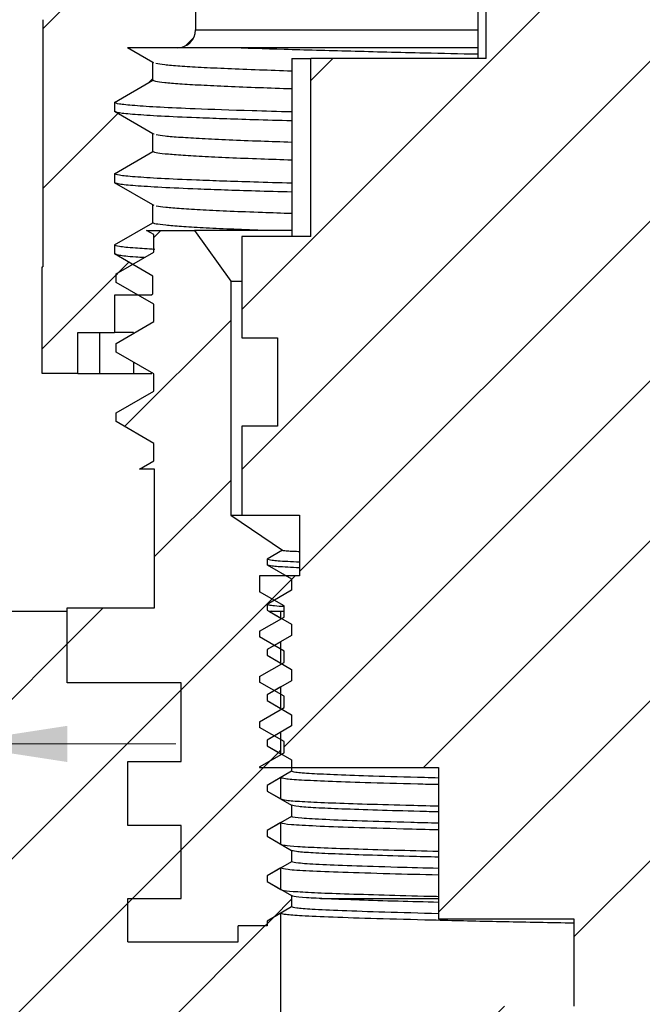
# Model space of a CAD drawing. Header units: millimetres. Extents: x 0 to 420, y 0 to 297.
# Tile 51 of 64: x 232 to 250, y 228 to 255. Entities that reach past the tile are written whole.
import ezdxf

# ---------------------------------------------------------------- set-up
doc = ezdxf.new("R2010")
doc.units = ezdxf.units.MM
doc.styles.add('SLDTEXTSTYLE1', font='TXT', dxfattribs={"width": 0.75})
doc.dimstyles.new('SLDDIMSTYLE1', dxfattribs={"dimtxt": 3.5, "dimasz": 3.302, "dimexe": 0, "dimexo": 0.0625, "dimgap": 0.875, "dimtad": 1, "dimrnd": 1e-09, "dimzin": 12, "dimdsep": 46, "dimtxsty": 'SLDTEXTSTYLE1', "dimsah": 1, "dimcen": 0.09, "dimadec": 0, "dimazin": 3, "dimtfac": 1, "dimtmove": 0, "dimatfit": 0, "dimfxl": 0, "dimfrac": 2, "dimtolj": 1, "dimtzin": 12, "dimarcsym": 0})

# ---------------------------------------------------------------- blocks, each defined once
blk = doc.blocks.new('_D_19')
at = {"color": 7, "linetype": 'Continuous', "lineweight": 0}
for p, q in [((214.622, 228.301), (214.622, 236.152)), ((230.172, 226.901), (230.172, 236.152)), ((214.622, 235.152), (208.272, 235.152)), ((230.172, 235.152), (214.622, 235.152)), ((230.172, 235.152), (236.522, 235.152))]:
    blk.add_line(p, q, dxfattribs=at)
at = {"color": 7, "linetype": 'Continuous', "lineweight": 18}
for points in [[(214.622, 235.152), (211.32, 235.66), (211.32, 234.644)], [(230.172, 235.152), (233.474, 234.644), (233.474, 235.66)]]:
    blk.add_solid(points, dxfattribs=at)
at = {"color": 7, "linetype": 'Continuous', "lineweight": 18, "insert": (216.412, 239.664), "char_height": 3.5, "attachment_point": 1, "style": 'SLDTEXTSTYLE1'}
blk.add_mtext('15,55', dxfattribs=at)

msp = doc.modelspace()

# ---------------------------------------------------------------- hatches: boundary and pattern name
at = {"linetype": 'Continuous', "lineweight": 18}
h = msp.add_hatch(dxfattribs=at)
h.set_pattern_fill('ANSI31', style=0)
edge = h.paths.add_edge_path(flags=0)
edge.add_line((252.6971, 264.20104), (261.9721, 264.20104))
edge.add_arc((261.9721, 263.70104), 0.5, 0, 90, ccw=False)
edge.add_line((262.4721, 263.70104), (262.4721, 255.20104))
edge.add_arc((262.9721, 255.20104), 0.5, 180, 270)
edge.add_line((262.9721, 254.70104), (263.81341, 254.70104))
edge.add_line((263.81341, 254.70104), (264.7471, 254.16197))
edge.add_line((264.7471, 254.16197), (264.7471, 253.91197))
edge.add_line((264.7471, 253.91197), (263.66457, 253.28697))
edge.add_line((263.66457, 253.28697), (263.66457, 252.78697))
edge.add_line((263.66457, 252.78697), (264.7471, 252.16197))
edge.add_line((264.7471, 252.16197), (264.7471, 251.91197))
edge.add_line((264.7471, 251.91197), (263.66457, 251.28697))
edge.add_line((263.66457, 251.28697), (263.66457, 250.78697))
edge.add_line((263.66457, 250.78697), (264.7471, 250.16197))
edge.add_line((264.7471, 250.16197), (264.7471, 249.91197))
edge.add_line((264.7471, 249.91197), (263.66457, 249.28697))
edge.add_line((263.66457, 249.28697), (263.66457, 248.78697))
edge.add_line((263.66457, 248.78697), (264.7471, 248.16197))
edge.add_line((264.7471, 248.16197), (264.7471, 247.91197))
edge.add_line((264.7471, 247.91197), (264.46835, 247.75104))
edge.add_line((264.46835, 247.75104), (264.7471, 247.75104))
edge.add_line((264.7471, 247.75104), (264.7471, 246.70104))
edge.add_line((264.7471, 246.70104), (265.7721, 246.70104))
edge.add_line((265.7721, 246.70104), (265.7721, 245.55104))
edge.add_line((265.7721, 245.55104), (266.7721, 245.55104))
edge.add_line((266.7721, 245.55104), (266.7721, 248.55104))
edge.add_line((266.7721, 248.55104), (266.7601, 248.55104))
edge.add_line((266.7601, 248.55104), (266.7601, 255.48833))
edge.add_arc((266.2721, 255.37946), 0.5, 12.575861, 37.879721)
edge.add_line((266.66675, 255.68646), (266.47816, 255.9289))
edge.add_arc((266.87281, 256.2359), 0.5, 209.814163, 217.879721, ccw=False)
edge.add_line((266.43899, 255.9873), (266.03851, 256.68618))
edge.add_arc((265.60469, 256.43758), 0.5, 29.814163, 66.210876)
edge.add_line((265.80637, 256.8951), (265.07041, 257.21953))
edge.add_arc((265.2721, 257.67705), 0.5, 180, 246.210876, ccw=False)
edge.add_line((264.7721, 257.67705), (264.7721, 266.55535))
edge.add_arc((262.99774, 266.55535), 1.77436, 0, 123.539843)
edge.add_arc((261.74111, 268.45104), 0.5, 270, 303.539843, ccw=False)
edge.add_line((261.74111, 267.95104), (259.4721, 267.95104))
edge.add_line((259.4721, 267.95104), (259.4721, 268.15104))
edge.add_line((259.4721, 268.15104), (258.9721, 268.15104))
edge.add_line((258.9721, 268.15104), (258.9721, 267.95104))
edge.add_line((258.9721, 267.95104), (242.87587, 267.95104))
edge.add_line((242.87587, 267.95104), (242.87587, 268.15104))
edge.add_line((242.87587, 268.15104), (239.60463, 268.15104))
edge.add_line((239.60463, 268.15104), (239.60463, 267.95104))
edge.add_line((239.60463, 267.95104), (237.80308, 267.95104))
edge.add_arc((237.80308, 268.45104), 0.5, 236.460157, 270, ccw=False)
edge.add_arc((236.54646, 266.55535), 1.77436, 56.460157, 180)
edge.add_line((234.7721, 266.55535), (234.7721, 257.67705))
edge.add_arc((234.2721, 257.67705), 0.5, 293.789124, 360, ccw=False)
edge.add_line((234.47378, 257.21953), (233.73782, 256.8951))
edge.add_arc((233.93951, 256.43758), 0.5, 113.789124, 150.185837)
edge.add_line((233.50569, 256.68618), (233.10521, 255.9873))
edge.add_arc((232.67139, 256.2359), 0.5, 322.120279, 330.185837, ccw=False)
edge.add_line((233.06604, 255.9289), (232.87745, 255.68646))
edge.add_arc((233.2721, 255.37946), 0.5, 142.120279, 167.424139)
edge.add_line((232.78409, 255.48833), (232.78409, 248.55104))
edge.add_line((232.78409, 248.55104), (232.7721, 248.55104))
edge.add_line((232.7721, 248.55104), (232.7721, 245.55104))
edge.add_line((232.7721, 245.55104), (233.7721, 245.55104))
edge.add_line((233.7721, 245.55104), (233.7721, 246.70104))
edge.add_line((233.7721, 246.70104), (234.7971, 246.70104))
edge.add_line((234.7971, 246.70104), (234.7971, 247.75104))
edge.add_line((234.7971, 247.75104), (235.81739, 247.75104))
edge.add_line((235.81739, 247.75104), (235.87963, 247.78697))
edge.add_line((235.87963, 247.78697), (235.87963, 248.28697))
edge.add_line((235.87963, 248.28697), (234.7971, 248.91197))
edge.add_line((234.7971, 248.91197), (234.7971, 249.16197))
edge.add_line((234.7971, 249.16197), (235.87963, 249.78697))
edge.add_line((235.87963, 249.78697), (235.87963, 250.28697))
edge.add_line((235.87963, 250.28697), (234.7971, 250.91197))
edge.add_line((234.7971, 250.91197), (234.7971, 251.16197))
edge.add_line((234.7971, 251.16197), (235.87963, 251.78697))
edge.add_line((235.87963, 251.78697), (235.87963, 252.28697))
edge.add_line((235.87963, 252.28697), (234.7971, 252.91197))
edge.add_line((234.7971, 252.91197), (234.7971, 253.16197))
edge.add_line((234.7971, 253.16197), (235.87963, 253.78697))
edge.add_line((235.87963, 253.78697), (235.87963, 254.28697))
edge.add_line((235.87963, 254.28697), (235.16245, 254.70104))
edge.add_line((235.16245, 254.70104), (236.5721, 254.70104))
edge.add_arc((236.5721, 255.20104), 0.5, 270, 360)
edge.add_line((237.0721, 255.20104), (237.0721, 263.70104))
edge.add_arc((237.5721, 263.70104), 0.5, 90, 180, ccw=False)
edge.add_line((237.5721, 264.20104), (246.8471, 264.20104))
edge.add_arc((246.8471, 264.70104), 0.5, 270, 360)
edge.add_arc((247.8471, 264.70104), 0.5, 90, 180, ccw=False)
edge.add_line((247.8471, 265.20104), (251.6971, 265.20104))
edge.add_arc((251.6971, 264.70104), 0.5, 0, 90, ccw=False)
edge.add_arc((252.6971, 264.70104), 0.5, 180, 270)
h = msp.add_hatch(dxfattribs=at)
h.set_pattern_fill('ANSI31', style=0)
h.paths.add_polyline_path([(259.98469, 236.80733), (259.98469, 237.12483), (260.6721, 237.52171), (260.6721, 237.68046), (259.98469, 238.07733), (259.98469, 238.39483), (260.6721, 238.79171), (260.6721, 239.87104), (259.5471, 239.87104), (259.5471, 241.57104), (261.1721, 241.57104), (261.1721, 244.07104), (260.1721, 244.07104), (260.1721, 246.55104), (261.1721, 246.55104), (261.1721, 249.40104), (259.23297, 249.40104), (259.23297, 254.40104), (254.31332, 254.40104), (254.31332, 258.98104), (251.8371, 258.98104), (251.8371, 262.87731), (251.1971, 263.95104), (251.1971, 265.20104), (248.3471, 265.20104), (248.3471, 263.95104), (247.7071, 262.87731), (247.7071, 258.98104), (245.23088, 258.98104), (245.23088, 254.40104), (240.31122, 254.40104), (240.31122, 249.40104), (238.3721, 249.40104), (238.3721, 246.55104), (239.3721, 246.55104), (239.3721, 244.07104), (238.3721, 244.07104), (238.3721, 241.57104), (239.9971, 241.57104), (239.9971, 239.87104), (238.8721, 239.87104), (238.8721, 239.42671), (239.55951, 239.02983), (239.55951, 238.71233), (238.8721, 238.31546), (238.8721, 238.15671), (239.55951, 237.75983), (239.55951, 237.44233), (238.8721, 237.04546), (238.8721, 236.88671), (239.55951, 236.48983), (239.55951, 236.17233), (238.8721, 235.77546), (238.8721, 235.61671), (239.55951, 235.21983), (239.55951, 234.90233), (238.8721, 234.50546), (238.8721, 234.49104), (243.8971, 234.49104), (243.8971, 230.24104), (247.6971, 230.24104), (247.6971, 227.79104), (242.2721, 227.79104), (242.2721, 223.49104), (244.3504, 223.49104), (247.6971, 220.68494), (249.7721, 219.96104), (251.8471, 220.68494), (255.19379, 223.49104), (257.2721, 223.49104), (257.2721, 227.79104), (251.8471, 227.79104), (251.8471, 230.24104), (255.6471, 230.24104), (255.6471, 234.49104), (259.98469, 234.49104), (259.98469, 234.58483), (260.6721, 234.98171), (260.6721, 235.14046), (259.98469, 235.53733), (259.98469, 235.85483), (260.6721, 236.25171), (260.6721, 236.41046)], flags=0)
h = msp.add_hatch(dxfattribs=at)
h.set_pattern_fill('ANSI31', style=0)
h.paths.add_polyline_path([(239.7721, 239.46572), (239.7721, 239.78322), (239.08469, 240.1801), (239.08469, 240.33885), (239.52032, 240.59036), (238.0621, 241.57104), (238.0621, 248.14546), (237.0471, 249.57104), (235.70071, 249.57104), (235.90465, 249.45329), (235.90465, 248.96483), (234.8471, 248.35425), (234.8471, 248.11002), (235.90465, 247.49945), (235.90465, 247.01098), (234.8471, 246.40041), (234.8471, 246.15618), (235.90465, 245.5456), (235.90465, 245.05714), (234.8471, 244.44656), (234.8471, 244.20233), (235.90465, 243.59175), (235.90465, 243.10329), (235.50237, 242.87104), (235.9221, 242.87104), (235.9221, 238.97104), (233.4721, 238.97104), (233.4721, 236.87104), (236.6721, 236.87104), (236.6721, 234.66104), (235.1721, 234.66104), (235.1721, 232.86104), (236.6721, 232.86104), (236.6721, 230.81104), (235.1721, 230.81104), (235.1721, 229.59104), (238.2721, 229.59104), (238.2721, 230.04104), (239.08469, 230.04104), (239.08469, 230.17885), (239.7721, 230.57572), (239.7721, 230.89322), (239.08469, 231.2901), (239.08469, 231.44885), (239.7721, 231.84572), (239.7721, 232.16322), (239.08469, 232.5601), (239.08469, 232.71885), (239.7721, 233.11572), (239.7721, 233.43322), (239.08469, 233.8301), (239.08469, 233.98885), (239.7721, 234.38572), (239.7721, 234.70322), (239.08469, 235.1001), (239.08469, 235.25885), (239.7721, 235.65572), (239.7721, 235.97322), (239.08469, 236.3701), (239.08469, 236.52885), (239.7721, 236.92572), (239.7721, 237.24322), (239.08469, 237.6401), (239.08469, 237.79885), (239.7721, 238.19572), (239.7721, 238.51322), (239.08469, 238.9101), (239.08469, 239.06885)], flags=0)
h = msp.add_hatch(dxfattribs=at)
h.set_pattern_fill('ANSI31', style=0)
edge = h.paths.add_edge_path(flags=0)
edge.add_line((239.4721, 217.47104), (239.4721, 230.40252))
edge.add_line((239.4721, 230.40252), (239.08469, 230.17885))
edge.add_line((239.08469, 230.17885), (239.08469, 230.04104))
edge.add_line((239.08469, 230.04104), (238.2721, 230.04104))
edge.add_line((238.2721, 230.04104), (238.2721, 229.59104))
edge.add_line((238.2721, 229.59104), (235.1721, 229.59104))
edge.add_line((235.1721, 229.59104), (235.1721, 230.81104))
edge.add_line((235.1721, 230.81104), (236.6721, 230.81104))
edge.add_line((236.6721, 230.81104), (236.6721, 232.86104))
edge.add_line((236.6721, 232.86104), (235.1721, 232.86104))
edge.add_line((235.1721, 232.86104), (235.1721, 234.66104))
edge.add_line((235.1721, 234.66104), (236.6721, 234.66104))
edge.add_line((236.6721, 234.66104), (236.6721, 236.87104))
edge.add_line((236.6721, 236.87104), (233.4721, 236.87104))
edge.add_line((233.4721, 236.87104), (233.4721, 238.87104))
edge.add_line((233.4721, 238.87104), (229.9621, 238.87104))
edge.add_line((229.9621, 238.87104), (230.36157, 231.27604))
edge.add_line((230.36157, 231.27604), (215.6221, 231.27604))
edge.add_arc((215.6221, 230.27604), 1, 90, 180)
edge.add_line((214.6221, 230.27604), (214.6221, 227.88863))
edge.add_line((214.6221, 227.88863), (214.5221, 227.88863))
edge.add_line((214.5221, 227.88863), (214.5221, 227.79233))
edge.add_line((214.5221, 227.79233), (214.6221, 227.79233))
edge.add_line((214.6221, 227.79233), (214.6221, 227.30104))
edge.add_arc((215.6221, 227.30104), 1, 180, 270)
edge.add_line((215.6221, 226.30104), (230.1721, 226.30104))
edge.add_line((230.1721, 226.30104), (230.1721, 225.90104))
edge.add_line((230.1721, 225.90104), (235.29146, 225.90104))
edge.add_line((235.29146, 225.90104), (235.82296, 215.79599))
edge.add_arc((237.8202, 215.90104), 2, 183.010835, 270)
edge.add_line((237.8202, 213.90104), (244.4721, 213.90104))
edge.add_line((244.4721, 213.90104), (244.4721, 220.17104))
edge.add_line((244.4721, 220.17104), (241.4721, 220.17104))
edge.add_line((241.4721, 220.17104), (241.4721, 217.47104))
edge.add_line((241.4721, 217.47104), (239.4721, 217.47104))
h = msp.add_hatch(dxfattribs=at)
h.set_pattern_fill('ANSI31', style=0)
h.paths.add_polyline_path([(239.4721, 238.68643), (239.4721, 238.87104), (239.15234, 238.87104)], flags=0)
h = msp.add_hatch(dxfattribs=at)
h.set_pattern_fill('ANSI31', style=0)
h.paths.add_polyline_path([(239.08469, 237.79885), (239.08469, 237.6401), (239.4721, 237.41643), (239.4721, 238.02252)], flags=0)
h = msp.add_hatch(dxfattribs=at)
h.set_pattern_fill('ANSI31', style=0)
h.paths.add_polyline_path([(239.08469, 236.52885), (239.08469, 236.3701), (239.4721, 236.14643), (239.4721, 236.75252)], flags=0)
h = msp.add_hatch(dxfattribs=at)
h.set_pattern_fill('ANSI31', style=0)
h.paths.add_polyline_path([(239.08469, 235.25885), (239.08469, 235.1001), (239.4721, 234.87643), (239.4721, 235.48252)], flags=0)
h = msp.add_hatch(dxfattribs=at)
h.set_pattern_fill('ANSI31', style=0)
h.paths.add_polyline_path([(239.08469, 233.98885), (239.08469, 233.8301), (239.4721, 233.60643), (239.4721, 234.21252)], flags=0)
h = msp.add_hatch(dxfattribs=at)
h.set_pattern_fill('ANSI31', style=0)
h.paths.add_polyline_path([(239.08469, 232.71885), (239.08469, 232.5601), (239.4721, 232.33643), (239.4721, 232.94252)], flags=0)
h = msp.add_hatch(dxfattribs=at)
h.set_pattern_fill('ANSI31', style=0)
h.paths.add_polyline_path([(239.08469, 231.44885), (239.08469, 231.2901), (239.4721, 231.06643), (239.4721, 231.67252)], flags=0)

# ---------------------------------------------------------------- linework, layer by layer
at = {"color": 7, "linetype": 'Continuous', "lineweight": 25}
for p, q in [((237.0721, 263.70104), (237.0721, 255.20104)), ((244.99606, 258.98104), (244.99606, 254.40104)), ((245.23088, 254.40104), (245.23088, 258.98104)), ((232.78409, 255.48833), (232.78409, 248.55104)), ((236.5721, 254.70104), (235.16245, 254.70104)), ((235.87963, 254.28697), (235.16245, 254.70104)), ((244.99606, 254.70104), (236.5721, 254.70104)), ((239.77503, 254.40104), (239.77503, 249.40104)), ((239.77503, 254.40104), (240.31122, 254.40104)), ((240.31122, 249.40104), (240.31122, 254.40104)), ((245.23088, 254.40104), (240.31122, 254.40104)), ((235.87963, 253.78697), (235.87963, 254.28697)), ((235.90838, 254.27489), (235.87963, 254.28697)), ((234.7971, 253.16197), (235.87963, 253.78697)), ((234.7971, 253.16197), (234.7971, 252.91197)), ((235.87963, 252.28697), (234.7971, 252.91197)), ((235.87963, 251.78697), (235.87963, 252.28697)), ((235.90964, 252.27489), (235.87963, 252.28697)), ((234.7971, 251.16197), (235.87963, 251.78697)), ((234.7971, 251.16197), (234.7971, 250.91197)), ((235.87963, 250.28697), (234.7971, 250.91197)), ((235.87963, 249.78697), (235.87963, 250.28697)), ((235.91089, 250.27488), (235.87963, 250.28697)), ((234.7971, 249.16197), (235.87963, 249.78697)), ((235.90465, 249.45329), (235.70071, 249.57104)), ((235.70071, 249.57104), (237.0471, 249.57104)), ((235.90465, 248.96483), (235.90465, 249.45329)), ((237.0471, 249.57104), (238.0621, 248.14546)), ((239.77503, 249.57104), (237.0471, 249.57104)), ((238.3721, 249.40104), (238.3721, 246.55104)), ((240.31122, 249.40104), (238.3721, 249.40104)), ((234.7971, 249.16197), (234.7971, 248.91197)), ((235.87963, 248.28697), (234.7971, 248.91197)), ((234.8471, 248.35425), (235.90465, 248.96483)), ((232.7721, 245.55104), (232.7721, 248.55104)), ((232.7721, 248.55104), (232.78409, 248.55104)), ((234.8471, 248.11002), (234.8471, 248.35425)), ((235.87963, 247.78697), (235.87963, 248.28697)), ((235.90465, 247.49945), (234.8471, 248.11002)), ((238.0621, 248.14546), (238.3721, 248.14546)), ((238.0621, 248.14546), (238.0621, 241.57104)), ((235.81739, 247.75104), (234.7971, 247.75104)), ((234.7971, 247.75104), (234.7971, 246.70104)), ((235.81739, 247.75104), (235.87963, 247.78697)), ((235.90465, 247.01098), (235.90465, 247.49945)), ((234.8471, 246.40041), (235.90465, 247.01098)), ((233.7721, 246.70104), (234.7971, 246.70104)), ((233.7721, 245.55104), (233.7721, 246.70104)), ((234.3793, 246.70104), (234.3793, 245.55104)), ((235.33546, 246.70104), (234.7971, 246.70104)), ((235.33546, 246.70104), (235.33546, 246.68236)), ((234.8471, 246.15618), (234.8471, 246.40041)), ((238.3721, 246.55104), (239.3721, 246.55104)), ((239.3721, 246.55104), (239.3721, 244.07104)), ((235.90465, 245.5456), (234.8471, 246.15618)), ((235.33546, 245.87422), (235.33546, 245.55104)), ((233.7721, 245.55104), (232.7721, 245.55104)), ((233.7721, 245.55104), (234.3793, 245.55104)), ((234.3793, 245.55104), (235.33546, 245.55104)), ((235.33546, 245.55104), (235.84754, 245.55104)), ((235.90465, 245.05714), (235.90465, 245.5456)), ((234.8471, 244.44656), (235.90465, 245.05714)), ((234.8471, 244.20233), (234.8471, 244.44656)), ((235.90465, 243.59175), (234.8471, 244.20233)), ((238.3721, 244.07104), (238.3721, 241.57104)), ((239.3721, 244.07104), (238.3721, 244.07104)), ((235.90465, 243.10329), (235.90465, 243.59175)), ((235.50237, 242.87104), (235.90465, 243.10329)), ((235.9221, 242.87104), (235.50237, 242.87104)), ((235.9221, 238.97104), (235.9221, 242.87104)), ((238.0621, 241.57104), (239.52032, 240.59036)), ((238.0621, 241.57104), (238.3721, 241.57104)), ((238.3721, 241.57104), (239.9971, 241.57104)), ((239.9971, 241.57104), (239.9971, 239.87104)), ((239.52032, 240.59036), (239.08469, 240.33885)), ((239.08469, 240.33885), (239.08469, 240.1801)), ((239.08469, 240.1801), (239.7721, 239.78322)), ((238.8721, 239.87104), (238.8721, 239.42671)), ((239.9971, 239.87104), (238.8721, 239.87104)), ((239.7721, 239.78322), (239.7721, 239.46572)), ((239.7721, 239.46572), (239.08469, 239.06885)), ((239.55951, 239.02983), (238.8721, 239.42671)), ((233.4721, 236.87104), (233.4721, 238.97104)), ((233.4721, 238.97104), (235.9221, 238.97104)), ((239.08469, 239.06885), (239.08469, 238.9101)), ((239.08469, 238.9101), (239.7721, 238.51322)), ((239.30883, 238.87258), (239.21147, 238.8827)), ((239.55951, 238.71233), (239.55951, 239.02983)), ((233.4721, 238.87104), (229.9621, 238.87104)), ((233.4721, 236.87104), (233.4721, 238.87104)), ((238.8721, 238.31546), (239.55951, 238.71233)), ((239.15234, 238.87104), (239.4721, 238.68643)), ((239.4721, 238.87104), (239.15234, 238.87104)), ((239.4721, 238.68643), (239.4721, 238.87104)), ((239.53674, 238.87104), (239.4721, 238.87104)), ((239.7721, 238.51322), (239.7721, 238.19572)), ((238.8721, 238.31546), (238.8721, 238.15671)), ((239.55951, 237.75983), (238.8721, 238.15671)), ((239.7721, 238.19572), (239.08469, 237.79885)), ((239.4721, 238.02252), (239.08469, 237.79885)), ((239.08469, 237.79885), (239.08469, 237.6401)), ((239.08469, 237.79885), (239.08469, 237.6401)), ((239.4721, 237.41643), (239.4721, 238.02252)), ((239.08469, 237.6401), (239.7721, 237.24322)), ((239.08469, 237.6401), (239.4721, 237.41643)), ((239.55951, 237.44233), (239.55951, 237.75983)), ((238.8721, 237.04546), (239.55951, 237.44233)), ((239.7721, 237.24322), (239.7721, 236.92572)), ((238.8721, 237.04546), (238.8721, 236.88671)), ((236.6721, 236.87104), (233.4721, 236.87104)), ((236.6721, 234.66104), (236.6721, 236.87104)), ((239.55951, 236.48983), (238.8721, 236.88671)), ((239.7721, 236.92572), (239.08469, 236.52885)), ((239.4721, 236.75252), (239.08469, 236.52885)), ((239.4721, 236.14643), (239.4721, 236.75252)), ((239.08469, 236.52885), (239.08469, 236.3701)), ((239.08469, 236.52885), (239.08469, 236.3701)), ((239.55951, 236.17233), (239.55951, 236.48983)), ((238.8721, 235.77546), (239.55951, 236.17233)), ((239.08469, 236.3701), (239.7721, 235.97322)), ((239.08469, 236.3701), (239.4721, 236.14643)), ((239.7721, 235.97322), (239.7721, 235.65572)), ((238.8721, 235.77546), (238.8721, 235.61671)), ((239.55951, 235.21983), (238.8721, 235.61671)), ((239.7721, 235.65572), (239.08469, 235.25885)), ((239.4721, 235.48252), (239.08469, 235.25885)), ((239.4721, 234.87643), (239.4721, 235.48252)), ((239.08469, 235.25885), (239.08469, 235.1001)), ((239.08469, 235.25885), (239.08469, 235.1001)), ((239.08469, 235.1001), (239.7721, 234.70322)), ((239.08469, 235.1001), (239.4721, 234.87643)), ((239.55951, 234.90233), (239.55951, 235.21983)), ((238.8721, 234.50546), (239.55951, 234.90233)), ((235.1721, 232.86104), (235.1721, 234.66104)), ((235.1721, 234.66104), (236.6721, 234.66104)), ((238.8721, 234.50546), (238.8721, 234.49104)), ((238.8721, 234.49104), (243.8971, 234.49104)), ((239.7721, 234.70322), (239.7721, 234.38572)), ((243.8971, 234.49104), (243.8971, 230.24104)), ((239.7721, 234.38572), (239.08469, 233.98885)), ((239.4721, 234.21252), (239.08469, 233.98885)), ((239.4721, 233.60643), (239.4721, 234.21252)), ((239.08469, 233.98885), (239.08469, 233.8301)), ((239.08469, 233.98885), (239.08469, 233.8301)), ((239.08469, 233.8301), (239.7721, 233.43322)), ((239.08469, 233.8301), (239.4721, 233.60643)), ((239.7721, 233.43322), (239.7721, 233.11572)), ((239.7721, 233.11572), (239.08469, 232.71885)), ((236.6721, 232.86104), (235.1721, 232.86104)), ((236.6721, 230.81104), (236.6721, 232.86104)), ((239.4721, 232.94252), (239.08469, 232.71885)), ((239.4721, 232.33643), (239.4721, 232.94252)), ((239.08469, 232.71885), (239.08469, 232.5601)), ((239.08469, 232.71885), (239.08469, 232.5601)), ((239.08469, 232.5601), (239.7721, 232.16322)), ((239.08469, 232.5601), (239.4721, 232.33643)), ((239.7721, 232.16322), (239.7721, 231.84572)), ((239.7721, 231.84572), (239.08469, 231.44885)), ((239.4721, 231.67252), (239.08469, 231.44885)), ((239.08469, 231.44885), (239.08469, 231.2901)), ((239.08469, 231.44885), (239.08469, 231.2901)), ((239.4721, 231.06643), (239.4721, 231.67252)), ((239.08469, 231.2901), (239.7721, 230.89322)), ((239.08469, 231.2901), (239.4721, 231.06643)), ((239.7721, 230.89322), (239.7721, 230.57572)), ((235.1721, 229.59104), (235.1721, 230.81104)), ((235.1721, 230.81104), (236.6721, 230.81104)), ((240.58769, 230.81104), (243.8971, 230.81104)), ((239.7721, 230.57572), (239.08469, 230.17885)), ((239.4721, 230.40252), (239.08469, 230.17885)), ((239.4721, 217.47104), (239.4721, 230.40252)), ((238.2721, 229.59104), (238.2721, 230.04104)), ((239.08469, 230.04104), (238.2721, 230.04104)), ((239.08469, 230.17885), (239.08469, 230.04104)), ((239.08469, 230.17885), (239.08469, 230.04104)), ((243.8971, 230.24104), (247.6971, 230.24104)), ((247.6971, 230.24104), (247.6971, 227.79104)), ((235.1721, 229.59104), (238.2721, 229.59104))]:
    msp.add_line(p, q, dxfattribs=at)
at = {"color": 8, "linetype": 'Continuous', "lineweight": 25}
msp.add_line((237.0721, 255.20104), (244.99606, 255.20104), dxfattribs=at)
at = {"color": 7, "linetype": 'Continuous', "lineweight": 25}
msp.add_arc((236.5721, 255.20104), 0.5, 270, 0, dxfattribs=at)
for points, knots in [([(244.99606, 254.51574), (244.49459, 254.52678), (243.23974, 254.55438), (241.40307, 254.60032), (239.51616, 254.65171), (238.48699, 254.68466), (237.9756, 254.70104)], [0, 0, 0, 0, 0.18218129, 0.45587881, 0.72962599, 1, 1, 1, 1]), ([(239.77503, 254.04374), (239.46602, 254.05402), (238.80704, 254.07592), (237.95697, 254.10915), (237.20296, 254.14524), (236.61149, 254.18177), (236.17484, 254.21829), (236.03034, 254.24206), (235.95836, 254.2539)], [0, 0, 0, 0, 0.14873787, 0.31718285, 0.48759758, 0.65893165, 0.83009398, 1, 1, 1, 1]), ([(239.77503, 253.54374), (239.46603, 253.55402), (238.80708, 253.57592), (237.95678, 253.60916), (237.20367, 253.64524), (236.60882, 253.68178), (236.18473, 253.71824), (235.92616, 253.75348), (235.89487, 253.776), (235.87963, 253.78697)], [0, 0, 0, 0, 0.12807997, 0.27312916, 0.41987451, 0.56741151, 0.71480062, 0.8611079, 1, 1, 1, 1]), ([(239.77503, 252.89652), (239.39528, 252.90733), (238.34616, 252.93719), (237.11935, 252.97979), (236.03613, 253.02901), (235.32746, 253.07432), (234.87963, 253.11913), (234.82449, 253.14775), (234.7971, 253.16197)], [0, 0, 0, 0, 0.120641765, 0.333283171, 0.500335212, 0.668185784, 0.83519333, 1, 1, 1, 1]), ([(239.77503, 252.64653), (239.41172, 252.65684), (238.37686, 252.68622), (237.15467, 252.72843), (236.05615, 252.77786), (235.33921, 252.82354), (234.91134, 252.86491), (234.85749, 252.89006), (234.83479, 252.90067)], [0, 0, 0, 0, 0.12025365, 0.3425305, 0.51858563, 0.6955335, 0.87161453, 1, 1, 1, 1]), ([(239.77503, 252.0438), (239.47992, 252.05358), (238.83349, 252.07501), (237.99174, 252.10767), (237.23129, 252.14372), (236.63307, 252.18023), (236.1892, 252.21677), (236.03982, 252.24057), (235.9654, 252.25243)], [0, 0, 0, 0, 0.14247303, 0.31208132, 0.48370084, 0.65629203, 0.82875633, 1, 1, 1, 1]), ([(239.77503, 251.5438), (239.47993, 251.55358), (238.83353, 251.57501), (237.99155, 251.60767), (237.232, 251.64372), (236.6304, 251.68025), (236.19914, 251.71672), (235.92946, 251.75251), (235.89618, 251.77552), (235.87963, 251.78697)], [0, 0, 0, 0, 0.12181324, 0.26682628, 0.4135589, 0.56112228, 0.70857717, 0.85498843, 1, 1, 1, 1]), ([(239.77503, 250.89653), (239.41173, 250.90684), (238.3769, 250.93622), (237.15442, 250.97843), (236.05687, 251.02786), (235.3365, 251.07355), (234.88104, 251.11876), (234.82495, 251.14763), (234.7971, 251.16197)], [0, 0, 0, 0, 0.11503509, 0.32766579, 0.49608063, 0.66534948, 0.83378911, 1, 1, 1, 1]), ([(239.77503, 250.64653), (239.42824, 250.65635), (238.40774, 250.68525), (237.18998, 250.72707), (236.07704, 250.77672), (235.34836, 250.82278), (234.91302, 250.86454), (234.85824, 250.88994), (234.8351, 250.90066)], [0, 0, 0, 0, 0.114412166, 0.336678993, 0.514152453, 0.692578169, 0.870152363, 1, 1, 1, 1]), ([(239.77503, 250.04384), (239.4939, 250.05314), (238.86009, 250.07409), (238.02677, 250.10618), (237.25988, 250.1422), (236.65495, 250.1787), (236.20387, 250.21526), (236.04961, 250.23909), (235.97275, 250.25096)], [0, 0, 0, 0, 0.13614581, 0.30693704, 0.47977103, 0.65362969, 0.82740699, 1, 1, 1, 1]), ([(238.96931, 249.57104), (238.96335, 249.57124), (238.61265, 249.58307), (238.03403, 249.60615), (237.25858, 249.64221), (236.65281, 249.67871), (236.2137, 249.71521), (235.9329, 249.75153), (235.89757, 249.77504), (235.87963, 249.78697)], [0, 0, 0, 0, 0.0028285, 0.16628874, 0.33170405, 0.49810004, 0.66441817, 0.82960284, 1, 1, 1, 1]), ([(235.92941, 249.0391), (235.73729, 249.05034), (235.28357, 249.07691), (234.88805, 249.11839), (234.82728, 249.14751), (234.7971, 249.16197)], [0, 0, 0, 0, 0.26987815, 0.6373799, 1, 1, 1, 1]), ([(235.63233, 248.80761), (235.5517, 248.81242), (235.21258, 248.83268), (234.92284, 248.86417), (234.86141, 248.88981), (234.83542, 248.90066)], [0, 0, 0, 0, 0.15250847, 0.64145554, 1, 1, 1, 1]), ([(239.52032, 240.59036), (239.52039, 240.59032), (239.52337, 240.58836), (239.53751, 240.58482), (239.58268, 240.57936), (239.66668, 240.57275), (239.79918, 240.5655), (239.93861, 240.56028), (239.9971, 240.55808)], [0, 0, 0, 0, 0.004009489, 0.182923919, 0.3285086, 0.511405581, 0.79502558, 1, 1, 1, 1]), ([(239.9971, 240.25518), (239.88017, 240.26032), (239.51678, 240.27629), (239.17733, 240.30464), (239.11561, 240.32743), (239.08469, 240.33885)], [0, 0, 0, 0, 0.19141139, 0.59488483, 1, 1, 1, 1]), ([(239.9971, 240.09643), (239.88017, 240.10157), (239.51678, 240.11754), (239.17733, 240.14589), (239.11561, 240.16868), (239.08469, 240.1801)], [0, 0, 0, 0, 0.1914112, 0.59488473, 1, 1, 1, 1]), ([(239.55951, 239.00781), (239.54338, 239.00861), (239.27069, 239.02225), (239.1314, 239.04311), (239.09604, 239.0626), (239.08469, 239.06885)], [0, 0, 0, 0, 0.04094089, 0.69230809, 1, 1, 1, 1]), ([(239.4721, 234.21252), (239.49682, 234.20167), (239.54986, 234.17841), (240.00121, 234.14284), (240.75327, 234.10814), (241.85204, 234.07176), (242.91325, 234.04066), (243.70144, 234.02213), (243.8971, 234.01754)], [0, 0, 0, 0, 0.163673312, 0.351184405, 0.535041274, 0.719179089, 0.930289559, 1, 1, 1, 1]), ([(243.8971, 234.19495), (243.76556, 234.19815), (243.0609, 234.21528), (242.08445, 234.24497), (241.01552, 234.28134), (240.28592, 234.31604), (239.84757, 234.35161), (239.79609, 234.37488), (239.7721, 234.38572)], [0, 0, 0, 0, 0.0495024, 0.26519876, 0.45333637, 0.64118692, 0.83277124, 1, 1, 1, 1]), ([(239.4721, 233.60643), (239.50254, 233.59432), (239.56186, 233.57073), (240.03092, 233.53534), (240.74438, 233.50258), (241.73416, 233.46938), (242.78734, 233.43839), (243.58332, 233.4189), (243.8971, 233.41121)], [0, 0, 0, 0, 0.18240037, 0.3553451, 0.53330539, 0.70624646, 0.8842029, 1, 1, 1, 1]), ([(243.8971, 233.24242), (243.71803, 233.24687), (243.07793, 233.26278), (242.14563, 233.2906), (241.15109, 233.32399), (240.41023, 233.35661), (239.88191, 233.39364), (239.8106, 233.41935), (239.7721, 233.43322)], [0, 0, 0, 0, 0.06869589, 0.24556813, 0.4275697, 0.60444019, 0.78644006, 1, 1, 1, 1]), ([(243.8971, 232.92519), (243.63081, 232.93186), (242.80739, 232.95246), (241.71576, 232.98678), (240.66783, 233.02501), (239.99609, 233.06573), (239.78331, 233.09653), (239.77362, 233.11311), (239.7721, 233.11572)], [0, 0, 0, 0, 0.10289881, 0.31819056, 0.52886324, 0.74279869, 0.9594472, 1, 1, 1, 1]), ([(239.4721, 232.94252), (239.47367, 232.9399), (239.48365, 232.92332), (239.7027, 232.89252), (240.39511, 232.8518), (241.47259, 232.81357), (242.65103, 232.77779), (243.56181, 232.75573), (243.8971, 232.74761)], [0, 0, 0, 0, 0.03965915, 0.25153344, 0.46075458, 0.666785, 0.87733249, 1, 1, 1, 1]), ([(239.4721, 232.33643), (239.49446, 232.32608), (239.53972, 232.30514), (239.91719, 232.2727), (240.55001, 232.24003), (241.46966, 232.20781), (242.58319, 232.17395), (243.46881, 232.15169), (243.8971, 232.14092)], [0, 0, 0, 0, 0.15577037, 0.31518061, 0.48787824, 0.66558442, 0.83827704, 1, 1, 1, 1]), ([(243.8971, 231.97239), (243.6186, 231.97949), (242.87658, 231.99841), (241.88914, 232.02878), (240.9455, 232.06173), (240.27778, 232.09448), (239.85164, 232.129), (239.79885, 232.15171), (239.7721, 232.16322)], [0, 0, 0, 0, 0.10933391, 0.29130173, 0.46814632, 0.65011968, 0.82268327, 1, 1, 1, 1]), ([(243.8971, 231.65502), (243.49999, 231.6653), (242.56478, 231.68949), (241.42669, 231.72646), (240.48729, 231.76403), (239.88685, 231.80458), (239.81045, 231.83197), (239.7721, 231.84572)], [0, 0, 0, 0, 0.15802798, 0.37216389, 0.57800064, 0.78813833, 1, 1, 1, 1]), ([(239.4721, 231.67252), (239.51158, 231.65876), (239.59022, 231.63137), (240.20905, 231.59083), (241.1752, 231.55326), (242.40018, 231.51478), (243.42639, 231.48906), (243.8971, 231.47726)], [0, 0, 0, 0, 0.20701416, 0.41234388, 0.61347125, 0.82270773, 1, 1, 1, 1]), ([(239.4721, 231.06643), (239.48122, 231.05995), (239.50647, 231.04202), (239.77856, 231.01212), (240.36478, 230.97802), (241.22483, 230.94573), (242.33271, 230.91154), (243.24671, 230.88618), (243.81671, 230.87291), (243.8971, 230.87104)], [0, 0, 0, 0, 0.09779474, 0.27055825, 0.44833175, 0.62109696, 0.79887252, 0.97163501, 1, 1, 1, 1]), ([(243.8971, 230.70216), (243.50899, 230.71231), (242.68146, 230.73397), (241.63686, 230.76713), (240.76176, 230.79924), (240.14494, 230.83327), (239.82054, 230.86493), (239.78622, 230.88497), (239.7721, 230.89322)], [0, 0, 0, 0, 0.15600564, 0.33264311, 0.51440338, 0.69103617, 0.87279127, 1, 1, 1, 1]), ([(239.4721, 230.40252), (239.50126, 230.3907), (239.55945, 230.36712), (240.049, 230.32978), (240.88123, 230.2932), (242.12323, 230.25312), (243.68079, 230.2111), (245.48806, 230.16921), (246.8612, 230.14245), (247.61645, 230.12756), (247.6971, 230.12598)], [0, 0, 0, 0, 0.12526905, 0.24995301, 0.39498874, 0.54123633, 0.68987607, 0.83789063, 0.98269044, 1, 1, 1, 1]), ([(243.8971, 230.38438), (243.37369, 230.39844), (242.33359, 230.42637), (241.14313, 230.4664), (240.33154, 230.50299), (239.85706, 230.54033), (239.80046, 230.5639), (239.7721, 230.57572)], [0, 0, 0, 0, 0.21490244, 0.42704379, 0.63742716, 0.8182892, 1, 1, 1, 1])]:
    msp.add_open_spline(points, degree=3, knots=knots, dxfattribs=at)

# ---------------------------------------------------------------- dimensions: what is measured, and where the dimension line sits
at = {"color": 7, "linetype": 'Continuous', "lineweight": 18}
dim = msp.add_linear_dim(base=(214.6221, 235.15222), p1=(230.1721, 225.90104), p2=(214.6221, 227.30104), dimstyle='SLDDIMSTYLE1', dxfattribs=at)
dim.commit()
dim.dimension.update_dxf_attribs({"geometry": '_D_19', "text_midpoint": (222.23041, 235.15222), "dimtype": 160})

doc.saveas('drawing.dxf')
